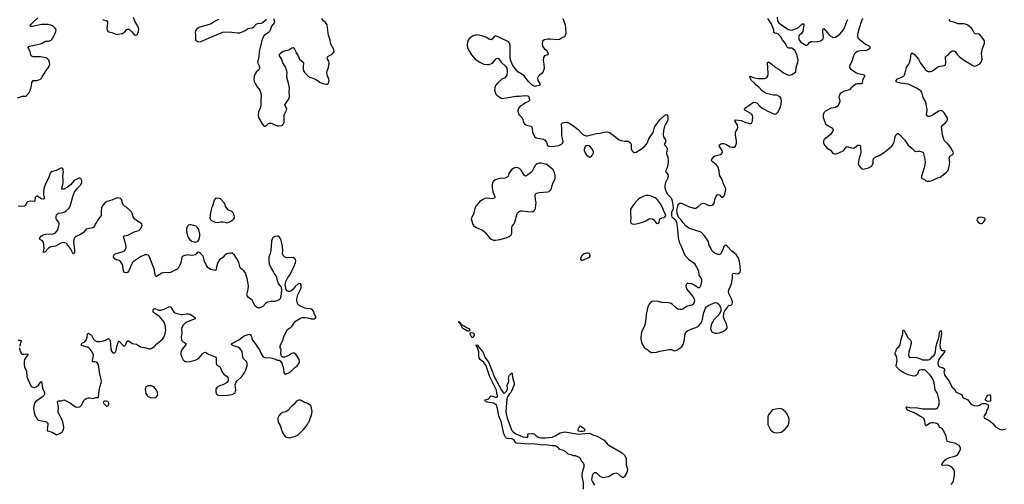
# Model space of a CAD drawing. Header units: inches. Extents: x 1649826 to 1814874, y 507393 to 641959.
# Tile 83 of 131: x 1718540 to 1737016, y 564904 to 573629. Entities that reach past the tile are written whole.
import ezdxf

# ---------------------------------------------------------------- set-up
doc = ezdxf.new("R2010")
doc.units = ezdxf.units.IN
doc.header["$MEASUREMENT"] = 0
for name, color, linetype in [('B7516', 7, 'Continuous'), ('B7517', 7, 'Continuous'), ('B7526', 7, 'Continuous'), ('B7527', 7, 'Continuous'), ('B7536', 7, 'Continuous'), ('B7537', 7, 'Continuous')]:
    doc.layers.add(name, color=color, linetype=linetype)

msp = doc.modelspace()

# ---------------------------------------------------------------- linework, layer by layer
at = {"layer": 'B7516', "color": 6, "elevation": 500}
for points in [[(1720000, 569856), (1719986, 569830), (1719956, 569790), (1719942, 569750), (1719930, 569732), (1719910, 569723), (1719810, 569704), (1719790, 569694), (1719730, 569626), (1719670, 569591), (1719613, 569567), (1719589, 569551), (1719569, 569531), (1719555, 569505), (1719547, 569450), (1719570, 569310), (1719571, 569270), (1719567, 569253), (1719550, 569235), (1719530, 569256), (1719497, 569317), (1719433, 569413), (1719410, 569433), (1719370, 569442), (1719310, 569430), (1719210, 569379), (1719130, 569366), (1719110, 569358), (1719083, 569337), (1719010, 569262), (1718990, 569259), (1718987, 569270), (1718997, 569330), (1718989, 569449), (1718970, 569476), (1718915, 569510), (1718918, 569530), (1718947, 569570), (1718983, 569590), (1719030, 569599), (1719170, 569610), (1719210, 569629), (1719231, 569650), (1719250, 569676), (1719263, 569710), (1719281, 569790), (1719279, 569810), (1719270, 569830), (1719242, 569862), (1719226, 569890), (1719224, 569930), (1719233, 569967), (1719250, 569986), (1719267, 569993), (1719310, 570000)], [(1718510, 567608), (1718551, 567611), (1718565, 567605), (1718566, 567590), (1718538, 567490)], [(1720000, 567180), (1719978, 567198), (1719950, 567205), (1719907, 567207), (1719904, 567230), (1719920, 567290), (1719923, 567330), (1719899, 567390), (1719862, 567442), (1719841, 567461), (1719810, 567479), (1719699, 567510), (1719700, 567530), (1719707, 567553), (1719760, 567580), (1719785, 567610), (1719806, 567670), (1719812, 567728), (1719830, 567742), (1719890, 567704), (1719928, 567628), (1719950, 567607), (1719990, 567585), (1720000, 567585)], [(1718536, 567470), (1718546, 567426), (1718570, 567365), (1718590, 567347), (1718614, 567346), (1718670, 567357), (1718697, 567350), (1718690, 567330), (1718630, 567250), (1718622, 567210), (1718624, 567150), (1718633, 567110), (1718670, 567030), (1718677, 566930), (1718686, 566890), (1718727, 566810), (1718750, 566756), (1718770, 566736), (1718790, 566728), (1718810, 566725), (1718850, 566734), (1718892, 566768), (1718930, 566825), (1718950, 566836), (1718952, 566832), (1718967, 566710), (1719003, 566630), (1719008, 566610), (1719005, 566595), (1718991, 566570), (1718970, 566546), (1718860, 566470), (1718836, 566450), (1718821, 566430), (1718810, 566395), (1718801, 566330), (1718810, 566250), (1718832, 566190), (1718866, 566130), (1718889, 566109), (1719022, 566082), (1719047, 566070), (1719059, 566059), (1719066, 566050), (1719070, 566030), (1719053, 565930), (1719065, 565910), (1719150, 565886), (1719210, 565843), (1719230, 565835), (1719290, 565856), (1719335, 565885), (1719352, 565908), (1719362, 565930), (1719368, 565970), (1719356, 566050), (1719333, 566130), (1719265, 566250), (1719262, 566270), (1719267, 566350), (1719249, 566450), (1719257, 566463), (1719271, 566469), (1719327, 566473), (1719370, 566488), (1719390, 566485), (1719423, 566463), (1719495, 566430), (1719590, 566358), (1719630, 566350), (1719670, 566360), (1719690, 566376), (1719705, 566395), (1719745, 566475), (1719764, 566496), (1719790, 566514), (1719830, 566527), (1719850, 566528), (1719910, 566513), (1719970, 566536), (1720000, 566532)]]:
    msp.add_lwpolyline(points, dxfattribs=at)
at = {"layer": 'B7517', "color": 6, "elevation": 500}
for points in [[(1718497, 572163), (1718590, 572191), (1718650, 572196), (1718670, 572204), (1718710, 572248), (1718743, 572310), (1718764, 572390), (1718771, 572449), (1718778, 572470), (1718795, 572485), (1718870, 572490), (1718930, 572511), (1718948, 572530), (1718962, 572558), (1719002, 572610), (1719033, 572667), (1719080, 572730), (1719104, 572790), (1719099, 572830), (1719086, 572866), (1719069, 572889), (1719035, 572910), (1718930, 572932), (1718791, 572931), (1718770, 572943), (1718751, 572970), (1718740, 573030), (1718704, 573090), (1718700, 573110), (1718710, 573123), (1718728, 573132), (1718810, 573153), (1718930, 573177), (1718965, 573190), (1719010, 573220), (1719030, 573227), (1719090, 573226), (1719130, 573242), (1719145, 573255), (1719160, 573280), (1719211, 573390), (1719225, 573430), (1719221, 573450), (1719209, 573470), (1719168, 573508), (1719126, 573526), (1719077, 573537), (1718950, 573542), (1718783, 573503), (1718750, 573500), (1718736, 573510), (1718746, 573530), (1718782, 573570), (1718879, 573661)], [(1719310, 570000), (1719350, 570006), (1719382, 570018), (1719410, 570037), (1719468, 570092), (1719480, 570110), (1719494, 570146), (1719538, 570310), (1719568, 570392), (1719618, 570462), (1719690, 570530), (1719707, 570570), (1719705, 570610), (1719690, 570645), (1719670, 570655), (1719650, 570654), (1719565, 570610), (1719495, 570525), (1719438, 570482), (1719370, 570449), (1719350, 570444), (1719330, 570449), (1719329, 570470), (1719349, 570530), (1719357, 570570), (1719359, 570610), (1719351, 570690), (1719365, 570770), (1719359, 570810), (1719348, 570828), (1719330, 570841), (1719310, 570839), (1719223, 570797), (1719130, 570771), (1719110, 570750), (1719089, 570670), (1719020, 570530), (1718992, 570450), (1718984, 570390), (1718988, 570348), (1719001, 570290), (1718997, 570263), (1718982, 570258), (1718950, 570265), (1718890, 570305), (1718870, 570312), (1718852, 570308), (1718833, 570287), (1718824, 570230), (1718810, 570213), (1718750, 570222), (1718710, 570218), (1718690, 570209), (1718670, 570191), (1718650, 570139), (1718633, 570127), (1718590, 570123), (1718510, 570128)]]:
    msp.add_lwpolyline(points, dxfattribs=at)
at = {"layer": 'B7526', "color": 6}
msp.add_line((1729999, 570000, 500), (1730000, 569995, 500), dxfattribs=at)
for points, elevation in [([(1720000, 567585), (1720050, 567586), (1720089, 567591), (1720148, 567612), (1720190, 567633), (1720210, 567633), (1720224, 567624), (1720233, 567613), (1720236, 567596), (1720250, 567450), (1720264, 567404), (1720290, 567373), (1720310, 567368), (1720330, 567379), (1720338, 567390), (1720350, 567418), (1720364, 567490), (1720384, 567556), (1720390, 567571), (1720410, 567592), (1720470, 567521), (1720490, 567506), (1720510, 567498), (1720525, 567515), (1720542, 567570), (1720570, 567600), (1720590, 567597), (1720651, 567551), (1720735, 567535), (1720810, 567487), (1720910, 567465), (1720970, 567445), (1720990, 567446), (1721010, 567453), (1721070, 567493), (1721115, 567545), (1721224, 567636), (1721245, 567670), (1721262, 567710), (1721282, 567798), (1721273, 567893), (1721250, 567946), (1721190, 568027), (1721170, 568047), (1721090, 568106), (1721050, 568130), (1721042, 568150), (1721042, 568170), (1721050, 568193), (1721070, 568203), (1721090, 568201), (1721150, 568176), (1721190, 568173), (1721250, 568193), (1721350, 568245), (1721370, 568235), (1721390, 568214), (1721442, 568130), (1721470, 568115), (1721570, 568093), (1721590, 568091), (1721670, 568108), (1721710, 568105), (1721730, 568098), (1721816, 568050), (1721835, 568030), (1721834, 568010), (1721730, 567976), (1721659, 567941), (1721606, 567890), (1721585, 567850), (1721578, 567810), (1721581, 567750), (1721570, 567670), (1721575, 567615), (1721590, 567590), (1721636, 567570), (1721661, 567550), (1721658, 567530), (1721646, 567510), (1721597, 567450), (1721565, 567390), (1721564, 567350), (1721583, 567290), (1721610, 567239), (1721635, 567215), (1721670, 567205), (1721730, 567213), (1721830, 567237), (1721870, 567252), (1721910, 567280), (1721970, 567355), (1721990, 567371), (1722030, 567385), (1722085, 567345), (1722210, 567301), (1722220, 567290), (1722227, 567270), (1722226, 567186), (1722234, 567154), (1722250, 567137), (1722290, 567117), (1722303, 567103), (1722340, 567010), (1722370, 566974), (1722432, 566930), (1722443, 566910), (1722450, 566870), (1722443, 566830), (1722424, 566810), (1722350, 566770), (1722290, 566752), (1722248, 566730), (1722231, 566710), (1722224, 566690), (1722221, 566650), (1722227, 566610), (1722250, 566586), (1722270, 566581), (1722393, 566573), (1722530, 566593), (1722555, 566605), (1722581, 566630), (1722591, 566650), (1722594, 566670), (1722584, 566770), (1722595, 566810), (1722617, 566843), (1722706, 566930), (1722751, 566990), (1722784, 567056), (1722806, 567130), (1722807, 567170), (1722794, 567210), (1722741, 567261), (1722725, 567290), (1722715, 567390), (1722710, 567410), (1722675, 567450), (1722638, 567478), (1722570, 567497), (1722530, 567515), (1722513, 567530), (1722519, 567550), (1722650, 567620), (1722752, 567690), (1722830, 567720), (1722850, 567722), (1722870, 567714), (1722884, 567690), (1722901, 567630), (1722911, 567611), (1722961, 567550), (1722990, 567499), (1723038, 567430), (1723073, 567353), (1723110, 567301), (1723150, 567282), (1723210, 567287), (1723275, 567275), (1723322, 567262), (1723370, 567235), (1723410, 567235), (1723430, 567224), (1723457, 567177), (1723470, 567136), (1723485, 567110), (1723498, 567010), (1723505, 566990), (1723530, 566975), (1723590, 566998), (1723630, 567024), (1723704, 567096), (1723750, 567128), (1723793, 567190), (1723793, 567210), (1723782, 567250), (1723750, 567310), (1723725, 567345), (1723690, 567369), (1723670, 567369), (1723650, 567362), (1723590, 567326), (1723510, 567290), (1723470, 567294), (1723451, 567311), (1723444, 567324), (1723439, 567370), (1723448, 567430), (1723443, 567450), (1723428, 567470), (1723425, 567490), (1723430, 567510), (1723470, 567590), (1723505, 567690), (1723567, 567813), (1723588, 567830), (1723631, 567849), (1723650, 567865), (1723668, 567890), (1723695, 567945), (1723713, 567967), (1723810, 568027), (1723850, 568038), (1723898, 568038), (1723949, 568029), (1724009, 568009), (1724031, 568009), (1724067, 568013), (1724089, 568030), (1724102, 568050), (1724093, 568070), (1724072, 568090), (1724059, 568150), (1724023, 568190), (1723990, 568202), (1723930, 568203), (1723890, 568212), (1723783, 568263), (1723770, 568272), (1723759, 568290), (1723741, 568350), (1723738, 568390), (1723757, 568463), (1723786, 568510), (1723819, 568590), (1723825, 568650), (1723810, 568669), (1723790, 568676), (1723766, 568670), (1723710, 568617), (1723672, 568568), (1723630, 568532), (1723610, 568525), (1723585, 568525), (1723560, 568540), (1723542, 568562), (1723522, 568650), (1723536, 568710), (1723574, 568786), (1723611, 568830), (1723645, 568910), (1723687, 568990), (1723715, 569070), (1723721, 569110), (1723710, 569135), (1723670, 569166), (1723570, 569156), (1723550, 569160), (1723510, 569178), (1723482, 569202), (1723473, 569230), (1723475, 569290), (1723469, 569370), (1723444, 569490), (1723427, 569527), (1723410, 569550), (1723390, 569564), (1723370, 569566), (1723330, 569555), (1723290, 569530), (1723278, 569510), (1723266, 569470), (1723251, 569290), (1723240, 569240), (1723216, 569170), (1723214, 569110), (1723223, 569043), (1723263, 568950), (1723302, 568890), (1723320, 568850), (1723350, 568810), (1723370, 568730), (1723390, 568682), (1723410, 568650), (1723435, 568630), (1723446, 568606), (1723450, 568550), (1723439, 568430), (1723425, 568390), (1723410, 568370), (1723398, 568362), (1723330, 568340), (1723250, 568338), (1723190, 568322), (1723167, 568310), (1723110, 568248), (1723050, 568220), (1723010, 568220), (1722985, 568230), (1722958, 568250), (1722901, 568361), (1722830, 568418), (1722810, 568443), (1722805, 568465), (1722806, 568490), (1722826, 568570), (1722832, 568630), (1722809, 568770), (1722784, 568850), (1722770, 568880), (1722746, 568910), (1722685, 568965), (1722672, 568992), (1722650, 569070), (1722610, 569150), (1722570, 569210), (1722530, 569244), (1722490, 569246), (1722430, 569231), (1722410, 569221), (1722390, 569208), (1722350, 569166), (1722290, 569117), (1722258, 569070), (1722235, 568990), (1722230, 568930), (1722210, 568918), (1722130, 568935), (1722094, 568954), (1722073, 568973), (1722046, 569010), (1722030, 569055), (1722008, 569090), (1721988, 569168), (1721975, 569195), (1721930, 569244), (1721910, 569259), (1721890, 569264), (1721870, 569249), (1721855, 569230), (1721830, 569214), (1721810, 569208), (1721750, 569200), (1721690, 569211), (1721670, 569210), (1721630, 569202), (1721609, 569191), (1721590, 569177), (1721580, 569160), (1721565, 569070), (1721552, 569030), (1721517, 568963), (1721497, 568943), (1721370, 568880), (1721330, 568875), (1721250, 568879), (1721210, 568870), (1721110, 568805), (1721087, 568810), (1721062, 568950), (1720970, 569189), (1720950, 569210), (1720930, 569216), (1720890, 569213), (1720810, 569174), (1720770, 569153), (1720677, 569090), (1720658, 569070), (1720636, 569030), (1720589, 568910), (1720570, 568888), (1720550, 568876), (1720530, 568873), (1720510, 568882), (1720490, 568910), (1720476, 568996), (1720467, 569030), (1720446, 569070), (1720430, 569091), (1720410, 569105), (1720390, 569112), (1720350, 569117), (1720330, 569130), (1720303, 569170), (1720298, 569190), (1720304, 569210), (1720330, 569232), (1720482, 569278), (1720505, 569290), (1720527, 569313), (1720540, 569350), (1720538, 569370), (1720521, 569450), (1720493, 569530), (1720490, 569550), (1720497, 569563), (1720510, 569573), (1720570, 569581), (1720690, 569643), (1720776, 569670), (1720790, 569680), (1720815, 569710), (1720835, 569750), (1720838, 569770), (1720830, 569796), (1720730, 569860), (1720692, 569892), (1720671, 569930), (1720650, 569994), (1720646, 570000)], 500), ([(1720068, 570000), (1720071, 569949), (1720010, 569875), (1720000, 569856)], 500), ([(1722118, 570000), (1722111, 569911), (1722115, 569890), (1722130, 569866), (1722210, 569826), (1722250, 569823), (1722310, 569832), (1722352, 569832), (1722390, 569829), (1722430, 569817), (1722450, 569822), (1722517, 569850), (1722558, 569890), (1722570, 569910), (1722573, 569930), (1722558, 569978), (1722546, 570000)], 500), ([(1727061, 570000), (1727059, 569990), (1727022, 569918), (1727015, 569890), (1727016, 569870), (1727044, 569784), (1727061, 569761), (1727106, 569726), (1727210, 569680), (1727254, 569654), (1727277, 569630), (1727353, 569533), (1727385, 569505), (1727430, 569486), (1727470, 569488), (1727550, 569500), (1727667, 569533), (1727725, 569555), (1727758, 569582), (1727766, 569594), (1727776, 569624), (1727776, 569730), (1727782, 569750), (1727813, 569790), (1727833, 569827), (1727878, 569990), (1727884, 570000)], 500), ([(1729122, 564810), (1729120, 564930), (1729098, 565050), (1729095, 565090), (1729115, 565185), (1729132, 565230), (1729132, 565272), (1729120, 565300), (1729081, 565341), (1729066, 565386), (1729045, 565410), (1728970, 565436), (1728930, 565436), (1728890, 565457), (1728830, 565472), (1728780, 565520), (1728730, 565545), (1728675, 565555), (1728629, 565609), (1728590, 565625), (1728530, 565625), (1728410, 565644), (1728350, 565636), (1728170, 565665), (1728090, 565657), (1727870, 565678), (1727850, 565684), (1727822, 565730), (1727790, 565753), (1727770, 565761), (1727690, 565763), (1727673, 565770), (1727655, 565790), (1727628, 565850), (1727572, 566090), (1727546, 566150), (1727534, 566190), (1727510, 566290), (1727509, 566329), (1727489, 566390), (1727430, 566429), (1727310, 566449), (1727269, 566470), (1727282, 566490), (1727337, 566510), (1727357, 566530), (1727370, 566552), (1727390, 566565), (1727470, 566542), (1727490, 566541), (1727504, 566550), (1727507, 566570), (1727495, 566610), (1727488, 566670), (1727365, 566925), (1727294, 567130), (1727251, 567191), (1727180, 567250), (1727162, 567282), (1727153, 567330), (1727156, 567390), (1727123, 567483), (1727106, 567510), (1727110, 567523), (1727130, 567524), (1727157, 567477), (1727232, 567390), (1727251, 567350), (1727268, 567290), (1727335, 567195), (1727414, 567014), (1727428, 566968), (1727487, 566847), (1727580, 566670), (1727610, 566625), (1727630, 566609), (1727672, 566650), (1727696, 566690), (1727690, 566770), (1727718, 566830), (1727718, 566870), (1727712, 566890), (1727718, 566930), (1727730, 566953), (1727770, 566993), (1727790, 566992), (1727783, 566977), (1727785, 566910), (1727815, 566830), (1727819, 566810), (1727816, 566770), (1727770, 566653), (1727756, 566630), (1727725, 566595), (1727687, 566533), (1727679, 566510), (1727663, 566270), (1727667, 566227), (1727690, 566143), (1727774, 565914), (1727793, 565893), (1727853, 565853), (1727936, 565816), (1727990, 565796), (1728050, 565788), (1728069, 565791), (1728079, 565810), (1728074, 565830), (1728076, 565844), (1728086, 565850), (1728150, 565860), (1728170, 565859), (1728194, 565850), (1728230, 565814), (1728270, 565790), (1728290, 565782), (1728330, 565776), (1728410, 565776), (1728530, 565792), (1728587, 565813), (1728684, 565870), (1728770, 565888), (1729027, 565847), (1729150, 565860), (1729230, 565862), (1729310, 565828), (1729375, 565810), (1729510, 565735), (1729567, 565667), (1729598, 565638), (1729830, 565503), (1729890, 565450), (1729915, 565410), (1729919, 565390), (1729923, 565270), (1729948, 565190), (1729948, 565170), (1729936, 565124), (1729888, 565050), (1729870, 565032), (1729850, 565033), (1729830, 565044), (1729774, 565094), (1729750, 565107), (1729731, 565111), (1729710, 565109), (1729682, 565098), (1729590, 565042), (1729550, 565039), (1729490, 565028), (1729430, 565051), (1729382, 565102), (1729350, 565122), (1729322, 565118), (1729299, 565101), (1729280, 565060), (1729272, 564990), (1729286, 564950), (1729324, 564890)], 400), ([(1720000, 566532), (1720009, 566531), (1720022, 566538), (1720033, 566670), (1720051, 566750), (1720072, 566808), (1720077, 566850), (1720045, 566970), (1720018, 567150), (1720000, 567180), (1720000, 567180)], 500)]:
    msp.add_lwpolyline(points, dxfattribs=dict(at, elevation=elevation))
for points, elevation in [([(1721730, 569775), (1721710, 569769), (1721688, 569750), (1721671, 569709), (1721673, 569650), (1721692, 569570), (1721709, 569530), (1721739, 569490), (1721770, 569467), (1721830, 569453), (1721870, 569463), (1721890, 569479), (1721903, 569497), (1721915, 569530), (1721921, 569570), (1721919, 569610), (1721900, 569690), (1721870, 569734), (1721851, 569751), (1721830, 569760), (1721750, 569775)], 500), ([(1729190, 569244), (1729170, 569243), (1729135, 569230), (1729110, 569213), (1729090, 569192), (1729065, 569150), (1729064, 569130), (1729090, 569112), (1729110, 569112), (1729150, 569129), (1729230, 569170), (1729243, 569190), (1729247, 569210), (1729233, 569233), (1729210, 569242)], 500), ([(1726950, 567779), (1726930, 567787), (1726893, 567813), (1726858, 567830), (1726822, 567890), (1726821, 567899), (1726826, 567906), (1726810, 567909), (1726809, 567929), (1726790, 567930), (1726779, 567950), (1726783, 567957), (1726790, 567965), (1726799, 567941), (1726794, 567934), (1726810, 567931), (1726811, 567911), (1726830, 567911), (1726839, 567899), (1726890, 567874), (1726927, 567847), (1726969, 567829), (1726979, 567810), (1726978, 567790), (1726970, 567780)], 400), ([(1727050, 567659), (1727030, 567664), (1727010, 567687), (1726999, 567710), (1726993, 567730), (1726996, 567744), (1727008, 567752), (1727050, 567747), (1727070, 567730), (1727071, 567710)], 400), ([(1721010, 566754), (1720947, 566753), (1720910, 566732), (1720898, 566710), (1720895, 566690), (1720909, 566610), (1720935, 566570), (1720954, 566550), (1720990, 566532), (1721010, 566529), (1721090, 566535), (1721110, 566546), (1721128, 566570), (1721133, 566590), (1721128, 566630), (1721110, 566672), (1721056, 566736)], 500), ([(1723770, 566487), (1723733, 566467), (1723692, 566408), (1723650, 566374), (1723570, 566287), (1723532, 566268), (1723470, 566255), (1723432, 566228), (1723404, 566190), (1723387, 566150), (1723383, 566130), (1723390, 566070), (1723426, 566006), (1723467, 565890), (1723504, 565824), (1723530, 565798), (1723570, 565782), (1723610, 565779), (1723650, 565788), (1723714, 565806), (1723764, 565830), (1723869, 565931), (1723927, 566010), (1723947, 566053), (1723968, 566072), (1723975, 566085), (1724020, 566230), (1724027, 566270), (1724025, 566305), (1724009, 566369), (1723994, 566390), (1723950, 566419), (1723870, 566448), (1723850, 566465), (1723810, 566485)], 500), ([(1720170, 566467), (1720130, 566465), (1720106, 566454), (1720115, 566430), (1720150, 566391), (1720170, 566374), (1720190, 566374), (1720209, 566390), (1720216, 566410), (1720214, 566430), (1720199, 566450)], 500), ([(1729110, 565894), (1729070, 565895), (1729030, 565903), (1729021, 565910), (1729019, 565930), (1729024, 565950), (1729030, 565965), (1729042, 565978), (1729050, 566001), (1729070, 565998), (1729132, 565952), (1729146, 565930), (1729140, 565910), (1729130, 565901)], 400)]:
    msp.add_lwpolyline(points, close=True, dxfattribs=dict(at, elevation=elevation))
at = {"layer": 'B7527', "color": 6, "elevation": 500}
for points in [[(1720094, 573630), (1720174, 573610), (1720187, 573590), (1720190, 573570), (1720176, 573456), (1720181, 573430), (1720192, 573412), (1720210, 573402), (1720270, 573388), (1720330, 573362), (1720370, 573354), (1720390, 573356), (1720467, 573373), (1720490, 573383), (1720510, 573396), (1720550, 573445), (1720570, 573453), (1720590, 573449), (1720610, 573436), (1720638, 573410), (1720680, 573360), (1720710, 573341), (1720730, 573342), (1720750, 573356), (1720772, 573408), (1720774, 573450), (1720757, 573510), (1720700, 573600), (1720673, 573670)], [(1722270, 573630), (1722219, 573610), (1722141, 573559), (1722101, 573539), (1721919, 573490), (1721859, 573450), (1721841, 573419), (1721836, 573390), (1721840, 573350), (1721837, 573270), (1721840, 573250), (1721850, 573230), (1721890, 573214), (1721942, 573218), (1722170, 573322), (1722350, 573396), (1722470, 573401), (1722571, 573391), (1722630, 573380), (1722670, 573382), (1722770, 573424), (1722830, 573461), (1722850, 573468), (1722910, 573474), (1722930, 573489), (1722977, 573543), (1723010, 573555), (1723070, 573561), (1723090, 573572), (1723170, 573637)], [(1723300, 573650), (1723324, 573590), (1723318, 573570), (1723265, 573510), (1723239, 573430), (1723227, 573410), (1723208, 573390), (1723150, 573350), (1723130, 573330), (1723103, 573290), (1723083, 573237), (1723062, 573130), (1723032, 573030), (1723029, 572930), (1723007, 572850), (1723005, 572830), (1723010, 572810), (1723038, 572750), (1723042, 572730), (1723038, 572710), (1723027, 572690), (1722979, 572641), (1722958, 572610), (1722940, 572570), (1722936, 572510), (1722943, 572470), (1722958, 572430), (1722995, 572370), (1723047, 572307), (1723066, 572250), (1723071, 572190), (1723064, 572110), (1723066, 572014), (1723055, 571970), (1723020, 571890), (1723014, 571830), (1723024, 571790), (1723092, 571672), (1723119, 571639), (1723130, 571631), (1723149, 571629), (1723170, 571640), (1723210, 571679), (1723230, 571687), (1723250, 571687), (1723270, 571680), (1723370, 571635), (1723410, 571634), (1723450, 571644), (1723470, 571655), (1723490, 571675), (1723501, 571699), (1723506, 571834), (1723515, 571865), (1723548, 571930), (1723552, 571950), (1723548, 571970), (1723520, 572010), (1723518, 572030), (1723540, 572070), (1723583, 572130), (1723603, 572177), (1723605, 572210), (1723596, 572270), (1723601, 572350), (1723592, 572412), (1723554, 572550), (1723552, 572570), (1723559, 572630), (1723554, 572670), (1723524, 572750), (1723481, 572821), (1723450, 572897), (1723414, 572950), (1723414, 572970), (1723424, 572990), (1723472, 573030), (1723510, 573045), (1723590, 573066), (1723650, 573101), (1723670, 573105), (1723690, 573093), (1723710, 573060), (1723730, 573008), (1723766, 572950), (1723791, 572891), (1723860, 572830), (1723867, 572810), (1723857, 572750), (1723858, 572710), (1723867, 572670), (1723891, 572630), (1723950, 572574), (1723982, 572550), (1724090, 572510), (1724170, 572459), (1724210, 572439), (1724250, 572425), (1724290, 572418), (1724310, 572419), (1724330, 572433), (1724344, 572456), (1724348, 572490), (1724344, 572510), (1724315, 572575), (1724302, 572630), (1724309, 572669), (1724332, 572730), (1724346, 572810), (1724339, 572850), (1724316, 572890), (1724312, 572910), (1724325, 572935), (1724410, 572990), (1724430, 573010), (1724440, 573030), (1724435, 573070), (1724376, 573170), (1724358, 573270), (1724334, 573330), (1724311, 573531), (1724287, 573570), (1724233, 573613), (1724210, 573650)], [(1728733, 573650), (1728773, 573530), (1728783, 573470), (1728788, 573370), (1728774, 573330), (1728755, 573310), (1728710, 573280), (1728670, 573260), (1728627, 573253), (1728494, 573266), (1728450, 573264), (1728390, 573254), (1728357, 573230), (1728344, 573190), (1728350, 573130), (1728381, 573090), (1728417, 573057), (1728439, 573030), (1728459, 572990), (1728448, 572972), (1728391, 572949), (1728376, 572930), (1728369, 572910), (1728364, 572870), (1728374, 572794), (1728379, 572710), (1728366, 572654), (1728340, 572620), (1728294, 572590), (1728274, 572570), (1728255, 572530), (1728265, 572490), (1728303, 572430), (1728308, 572410), (1728290, 572396), (1728230, 572378), (1728210, 572375), (1728190, 572378), (1728158, 572398), (1728091, 572470), (1728002, 572582), (1727890, 572653), (1727791, 572770), (1727758, 572858), (1727743, 572910), (1727746, 573070), (1727742, 573142), (1727730, 573190), (1727711, 573211), (1727557, 573290), (1727490, 573319), (1727470, 573324), (1727446, 573314), (1727430, 573297), (1727413, 573267), (1727390, 573254), (1727350, 573264), (1727290, 573298), (1727230, 573321), (1727150, 573340), (1727110, 573343), (1727050, 573328), (1727010, 573303), (1726974, 573270), (1726955, 573245), (1726942, 573210), (1726936, 573150), (1726942, 573110), (1726950, 573090), (1726982, 573030), (1727021, 572970), (1727090, 572890), (1727172, 572830), (1727210, 572810), (1727250, 572796), (1727310, 572788), (1727351, 572789), (1727410, 572815), (1727439, 572841), (1727483, 572897), (1727490, 572903), (1727510, 572907), (1727530, 572896), (1727578, 572830), (1727661, 572750), (1727674, 572730), (1727686, 572690), (1727688, 572650), (1727680, 572590), (1727642, 572538), (1727630, 572528), (1727590, 572510), (1727510, 572446), (1727470, 572395), (1727454, 572350), (1727450, 572310), (1727475, 572230), (1727492, 572212), (1727530, 572188), (1727562, 572162), (1727590, 572152), (1727670, 572159), (1727850, 572195), (1727910, 572194), (1728025, 572205), (1728070, 572200), (1728090, 572190), (1728102, 572162), (1728106, 572110), (1728088, 572092), (1728034, 572066), (1727990, 572036), (1727930, 572004), (1727905, 571975), (1727889, 571930), (1727889, 571910), (1727906, 571850), (1727968, 571788), (1727980, 571760), (1727990, 571710), (1728012, 571672), (1728049, 571649), (1728130, 571629), (1728151, 571611), (1728157, 571590), (1728165, 571510), (1728208, 571428), (1728233, 571413), (1728370, 571384), (1728391, 571370), (1728423, 571330), (1728435, 571310), (1728445, 571265), (1728470, 571255), (1728550, 571248), (1728622, 571258), (1728670, 571274), (1728706, 571294), (1728727, 571313), (1728736, 571330), (1728739, 571350), (1728714, 571450), (1728715, 571590), (1728707, 571653), (1728710, 571671), (1728728, 571692), (1728750, 571701), (1728790, 571704), (1728810, 571703), (1728850, 571689), (1728938, 571630), (1729017, 571570), (1729070, 571510), (1729110, 571475), (1729150, 571453), (1729168, 571448), (1729190, 571448), (1729367, 571493), (1729430, 571497), (1729510, 571519), (1729570, 571523), (1729610, 571511), (1729703, 571443), (1729790, 571372), (1729830, 571358), (1729890, 571349), (1729950, 571347), (1729977, 571337), (1730000, 571314)], [(1727884, 570000), (1727891, 570009), (1727910, 570025), (1727930, 570037), (1727970, 570042), (1728130, 570021), (1728170, 570030), (1728200, 570050), (1728210, 570065), (1728218, 570090), (1728227, 570150), (1728229, 570190), (1728219, 570250), (1728215, 570330), (1728219, 570350), (1728233, 570367), (1728260, 570380), (1728290, 570387), (1728446, 570394), (1728475, 570405), (1728505, 570435), (1728518, 570462), (1728539, 570541), (1728586, 570650), (1728591, 570670), (1728589, 570710), (1728569, 570770), (1728548, 570810), (1728510, 570848), (1728434, 570910), (1728384, 570924), (1728327, 570933), (1728288, 570932), (1728250, 570923), (1728232, 570910), (1728216, 570890), (1728190, 570849), (1728166, 570794), (1728150, 570773), (1728050, 570697), (1728030, 570693), (1728005, 570710), (1727950, 570803), (1727916, 570836), (1727890, 570848), (1727850, 570854), (1727810, 570840), (1727769, 570811), (1727741, 570779), (1727720, 570740), (1727704, 570690), (1727689, 570670), (1727650, 570655), (1727553, 570647), (1727470, 570622), (1727439, 570601), (1727415, 570570), (1727404, 570530), (1727404, 570476), (1727418, 570398), (1727454, 570310), (1727455, 570290), (1727450, 570282), (1727435, 570270), (1727410, 570265), (1727310, 570280), (1727267, 570273), (1727230, 570255), (1727170, 570208), (1727105, 570135), (1727082, 570090), (1727061, 570000)], [(1720646, 570000), (1720630, 570027), (1720550, 570104), (1720508, 570128), (1720490, 570146), (1720477, 570170), (1720450, 570252), (1720432, 570272), (1720410, 570280), (1720370, 570281), (1720350, 570277), (1720270, 570237), (1720183, 570217), (1720146, 570194), (1720104, 570150), (1720090, 570127), (1720077, 570090), (1720067, 570030), (1720068, 570000)], [(1722546, 570000), (1722544, 570004), (1722530, 570018), (1722510, 570032), (1722455, 570055), (1722444, 570064), (1722402, 570130), (1722388, 570170), (1722375, 570190), (1722310, 570263), (1722290, 570274), (1722230, 570275), (1722210, 570264), (1722190, 570237), (1722156, 570130), (1722140, 570090), (1722118, 570002), (1722118, 570000)], [(1730000, 570009), (1729999, 570001), (1729999, 570000)]]:
    msp.add_lwpolyline(points, dxfattribs=at)
msp.add_lwpolyline([(1729190, 571269), (1729162, 571258), (1729143, 571237), (1729133, 571190), (1729135, 571170), (1729150, 571130), (1729170, 571097), (1729230, 571047), (1729250, 571054), (1729270, 571068), (1729290, 571091), (1729307, 571130), (1729306, 571150), (1729290, 571190), (1729250, 571239), (1729222, 571262)], close=True, dxfattribs=at)
at = {"layer": 'B7536', "color": 6}
for points, elevation in [([(1730000, 569995), (1730009, 569910), (1730003, 569830), (1730010, 569810), (1730036, 569796), (1730071, 569791), (1730110, 569794), (1730165, 569805), (1730254, 569830), (1730290, 569849), (1730350, 569890), (1730377, 569897), (1730415, 569890), (1730437, 569870), (1730478, 569818), (1730510, 569804), (1730530, 569811), (1730538, 569822), (1730547, 569870), (1730563, 569897), (1730590, 569909), (1730630, 569916), (1730649, 569930), (1730664, 569950), (1730661, 569970), (1730645, 570000)], 500), ([(1730771, 570000), (1730771, 569950), (1730779, 569930), (1730837, 569877), (1730857, 569837), (1730869, 569790), (1730882, 569690), (1730896, 569530), (1730917, 569450), (1730955, 569375), (1731003, 569250), (1731024, 569210), (1731091, 569131), (1731195, 569055), (1731242, 568982), (1731278, 568910), (1731286, 568830), (1731325, 568770), (1731333, 568750), (1731336, 568710), (1731318, 568630), (1731309, 568611), (1731290, 568595), (1731270, 568595), (1731250, 568605), (1731192, 568650), (1731150, 568670), (1731084, 568676), (1731066, 568674), (1731050, 568662), (1731044, 568650), (1731043, 568617), (1731059, 568570), (1731070, 568550), (1731173, 568433), (1731195, 568390), (1731205, 568350), (1731193, 568307), (1731170, 568280), (1731150, 568268), (1731050, 568240), (1730985, 568195), (1730950, 568185), (1730930, 568185), (1730890, 568196), (1730857, 568217), (1730790, 568281), (1730750, 568304), (1730710, 568314), (1730590, 568319), (1730530, 568336), (1730430, 568344), (1730410, 568339), (1730396, 568330), (1730371, 568310), (1730355, 568290), (1730334, 568250), (1730321, 568210), (1730294, 568094), (1730288, 568010), (1730269, 567891), (1730252, 567849), (1730207, 567770), (1730195, 567670), (1730194, 567630), (1730213, 567550), (1730263, 567470), (1730276, 567456), (1730310, 567440), (1730371, 567390), (1730390, 567380), (1730410, 567377), (1730490, 567383), (1730550, 567402), (1730730, 567437), (1730770, 567433), (1730810, 567414), (1730830, 567409), (1730870, 567420), (1730930, 567458), (1730970, 567496), (1730990, 567531), (1731008, 567590), (1731027, 567730), (1731040, 567760), (1731070, 567786), (1731150, 567822), (1731230, 567849), (1731265, 567870), (1731290, 567892), (1731323, 567930), (1731348, 567972), (1731377, 568130), (1731408, 568212), (1731430, 568238), (1731470, 568266), (1731590, 568317), (1731630, 568312), (1731662, 568290), (1731693, 568230), (1731699, 568210), (1731700, 568180), (1731697, 568163), (1731665, 568095), (1731566, 567990), (1731550, 567970), (1731530, 567930), (1731514, 567890), (1731505, 567830), (1731515, 567790), (1731531, 567770), (1731568, 567748), (1731590, 567742), (1731630, 567741), (1731669, 567750), (1731750, 567780), (1731790, 567805), (1731812, 567830), (1731816, 567850), (1731812, 567890), (1731798, 567930), (1731767, 567990), (1731749, 568050), (1731752, 568108), (1731767, 568153), (1731810, 568206), (1731830, 568251), (1731850, 568261), (1731890, 568271), (1731909, 568290), (1731915, 568310), (1731915, 568330), (1731898, 568390), (1731850, 568490), (1731841, 568530), (1731851, 568570), (1731895, 568670), (1731914, 568770), (1731915, 568845), (1731921, 568859), (1731930, 568871), (1732010, 568858), (1732030, 568862), (1732050, 568876), (1732057, 568890), (1732063, 568930), (1732055, 569050), (1732050, 569090), (1732030, 569149), (1731990, 569216), (1731903, 569283), (1731817, 569377), (1731790, 569392), (1731770, 569389), (1731755, 569370), (1731734, 569306), (1731690, 569227), (1731670, 569218), (1731650, 569221), (1731590, 569240), (1731570, 569254), (1731537, 569290), (1731490, 569370), (1731480, 569390), (1731468, 569450), (1731458, 569470), (1731391, 569570), (1731333, 569630), (1731310, 569644), (1731110, 569710), (1731070, 569731), (1731049, 569749), (1730982, 569822), (1730950, 569872), (1730919, 569899), (1730902, 569922), (1730878, 569990), (1730878, 570000)], 500), ([(1736020, 564900), (1736050, 564938), (1736064, 564970), (1736081, 565090), (1736083, 565143), (1736076, 565170), (1736065, 565190), (1736030, 565226), (1735990, 565253), (1735950, 565266), (1735856, 565256), (1735850, 565257), (1735841, 565270), (1735846, 565290), (1735860, 565310), (1735901, 565359), (1735930, 565384), (1735990, 565410), (1736090, 565430), (1736130, 565454), (1736150, 565475), (1736171, 565510), (1736193, 565567), (1736192, 565590), (1736170, 565632), (1736090, 565679), (1735993, 565693), (1735949, 565709), (1735940, 565730), (1735927, 565810), (1735871, 565930), (1735850, 565949), (1735806, 565970), (1735791, 565990), (1735781, 566021), (1735770, 566037), (1735748, 566048), (1735690, 566059), (1735650, 566058), (1735610, 566043), (1735550, 566001), (1735535, 566015), (1735516, 566116), (1735511, 566131), (1735495, 566150), (1735430, 566181), (1735310, 566254), (1735215, 566290), (1735193, 566310), (1735181, 566330), (1735175, 566350), (1735181, 566359), (1735190, 566362), (1735270, 566340), (1735354, 566346), (1735490, 566321), (1735730, 566319), (1735754, 566330), (1735770, 566349), (1735780, 566370), (1735791, 566410), (1735795, 566465), (1735788, 566510), (1735761, 566610), (1735752, 566630), (1735716, 566676), (1735699, 566810), (1735684, 566864), (1735659, 566910), (1735630, 566950), (1735550, 567031), (1735530, 567047), (1735510, 567055), (1735470, 567055), (1735430, 567045), (1735405, 567030), (1735385, 566975), (1735370, 566956), (1735350, 566942), (1735310, 566935), (1735210, 566962), (1735130, 566995), (1735050, 567045), (1734993, 567110), (1734989, 567130), (1735003, 567230), (1735002, 567282), (1734993, 567313), (1734966, 567350), (1734967, 567370), (1734984, 567410), (1734996, 567450), (1735010, 567468), (1735037, 567483), (1735059, 567521), (1735069, 567551), (1735076, 567610), (1735114, 567730), (1735115, 567785), (1735121, 567799), (1735130, 567807), (1735150, 567770), (1735160, 567740), (1735204, 567664), (1735255, 567610), (1735267, 567587), (1735269, 567550), (1735255, 567505), (1735246, 567450), (1735222, 567390), (1735221, 567330), (1735230, 567296), (1735250, 567284), (1735310, 567290), (1735370, 567285), (1735410, 567274), (1735453, 567253), (1735484, 567244), (1735558, 567242), (1735590, 567243), (1735613, 567250), (1735630, 567263), (1735660, 567300), (1735699, 567330), (1735710, 567346), (1735723, 567390), (1735730, 567470), (1735747, 567550), (1735783, 567637), (1735796, 567684), (1735800, 567770), (1735810, 567783), (1735830, 567790), (1735836, 567730), (1735816, 567624), (1735809, 567510), (1735812, 567472), (1735830, 567429), (1735850, 567418), (1735890, 567415), (1735903, 567410), (1735895, 567390), (1735881, 567370), (1735810, 567286), (1735787, 567250), (1735774, 567210), (1735768, 567170), (1735776, 567136), (1735802, 567110), (1735869, 567089), (1735891, 567071), (1735892, 567050), (1735883, 567010), (1735903, 566950), (1735988, 566830), (1736030, 566735), (1736079, 566690), (1736116, 566636), (1736212, 566590), (1736227, 566570), (1736237, 566537), (1736246, 566526), (1736330, 566492), (1736384, 566424), (1736419, 566399), (1736450, 566385), (1736510, 566380), (1736550, 566393), (1736590, 566416), (1736617, 566423), (1736661, 566421), (1736704, 566404), (1736713, 566393), (1736717, 566370), (1736705, 566330), (1736683, 566290), (1736673, 566247), (1736641, 566190), (1736635, 566170), (1736645, 566145), (1736730, 566102), (1736792, 566052), (1736850, 565986), (1736930, 565938), (1736970, 565930), (1737050, 565943)], 400)]:
    msp.add_lwpolyline(points, dxfattribs=dict(at, elevation=elevation))
for points, elevation in [([(1736550, 569920), (1736519, 569910), (1736504, 569890), (1736502, 569870), (1736509, 569849), (1736526, 569826), (1736549, 569809), (1736570, 569803), (1736590, 569804), (1736610, 569810), (1736635, 569830), (1736659, 569870), (1736659, 569890), (1736644, 569904), (1736605, 569915)], 500), ([(1736730, 566460), (1736688, 566468), (1736659, 566490), (1736690, 566554), (1736710, 566581), (1736730, 566586), (1736750, 566585), (1736756, 566556), (1736758, 566490), (1736755, 566470), (1736750, 566464)], 400), ([(1732810, 566325), (1732730, 566318), (1732670, 566300), (1732653, 566290), (1732589, 566210), (1732578, 566170), (1732580, 566030), (1732590, 565999), (1732630, 565926), (1732670, 565890), (1732698, 565878), (1732750, 565873), (1732790, 565875), (1732830, 565886), (1732850, 565895), (1732902, 565938), (1732961, 566010), (1732975, 566050), (1732982, 566110), (1732979, 566130), (1732965, 566170), (1732930, 566239), (1732910, 566263), (1732850, 566314), (1732830, 566324)], 500)]:
    msp.add_lwpolyline(points, close=True, dxfattribs=dict(at, elevation=elevation))
at = {"layer": 'B7537', "color": 6, "elevation": 500}
for points in [[(1730878, 570000), (1730874, 570050), (1730899, 570150), (1730911, 570169), (1730930, 570182), (1730950, 570183), (1730970, 570177), (1731090, 570120), (1731189, 570089), (1731210, 570088), (1731230, 570092), (1731267, 570113), (1731330, 570170), (1731370, 570183), (1731410, 570173), (1731470, 570142), (1731490, 570137), (1731530, 570146), (1731557, 570163), (1731570, 570185), (1731593, 570270), (1731610, 570313), (1731630, 570340), (1731650, 570348), (1731670, 570341), (1731710, 570296), (1731730, 570295), (1731758, 570322), (1731772, 570350), (1731786, 570410), (1731789, 570450), (1731785, 570470), (1731756, 570530), (1731724, 570630), (1731671, 570710), (1731666, 570790), (1731639, 570870), (1731612, 570910), (1731540, 570960), (1731530, 570970), (1731522, 570990), (1731528, 571010), (1731570, 571062), (1731590, 571074), (1731690, 571100), (1731709, 571111), (1731724, 571130), (1731726, 571150), (1731720, 571170), (1731674, 571250), (1731668, 571270), (1731689, 571290), (1731718, 571302), (1731750, 571304), (1731790, 571290), (1731870, 571244), (1731910, 571233), (1731950, 571234), (1731970, 571256), (1731990, 571310), (1731994, 571350), (1731972, 571470), (1731970, 571510), (1731977, 571530), (1732004, 571570), (1732016, 571610), (1732009, 571650), (1731961, 571730), (1731970, 571750), (1732077, 571737), (1732150, 571707), (1732230, 571682), (1732258, 571682), (1732270, 571688), (1732279, 571701), (1732290, 571726), (1732293, 571750), (1732295, 571790), (1732291, 571830), (1732280, 571850), (1732259, 571870), (1732150, 571930), (1732138, 571950), (1732150, 571970), (1732224, 572016), (1732290, 572068), (1732310, 572078), (1732350, 572077), (1732379, 572059), (1732430, 572005), (1732471, 571970), (1732590, 571907), (1732690, 571862), (1732710, 571858), (1732730, 571861), (1732750, 571871), (1732770, 571901), (1732815, 571990), (1732831, 572050), (1732836, 572090), (1732826, 572146), (1732810, 572172), (1732790, 572189), (1732750, 572210), (1732686, 572214), (1732630, 572224), (1732550, 572245), (1732507, 572267), (1732475, 572295), (1732410, 572365), (1732362, 572402), (1732330, 572437), (1732270, 572489), (1732240, 572550), (1732240, 572560), (1732250, 572568), (1732303, 572543), (1732390, 572527), (1732514, 572526), (1732536, 572530), (1732558, 572542), (1732578, 572570), (1732586, 572610), (1732581, 572730), (1732570, 572810), (1732572, 572828), (1732590, 572838), (1732655, 572795), (1732719, 572739), (1732807, 572687), (1732875, 572630), (1732950, 572592), (1732990, 572588), (1733030, 572599), (1733096, 572644), (1733104, 572656), (1733109, 572730), (1733139, 572830), (1733146, 572870), (1733132, 572950), (1733111, 573009), (1733086, 573050), (1733050, 573084), (1733030, 573093), (1732970, 573094), (1732950, 573105), (1732906, 573190), (1732857, 573250), (1732820, 573310), (1732770, 573355), (1732750, 573367), (1732710, 573376), (1732693, 573390), (1732692, 573430), (1732682, 573470), (1732640, 573560), (1732582, 573650)], [(1732755, 573675), (1732763, 573610), (1732779, 573579), (1732820, 573540), (1732966, 573446), (1732990, 573436), (1733030, 573435), (1733117, 573463), (1733157, 573483), (1733210, 573540), (1733230, 573550), (1733252, 573552), (1733256, 573530), (1733233, 573410), (1733210, 573370), (1733167, 573330), (1733157, 573290), (1733158, 573270), (1733170, 573239), (1733195, 573210), (1733290, 573153), (1733310, 573151), (1733330, 573164), (1733361, 573199), (1733390, 573218), (1733410, 573221), (1733490, 573214), (1733510, 573217), (1733570, 573235), (1733605, 573255), (1733615, 573270), (1733625, 573310), (1733610, 573395), (1733610, 573445), (1733630, 573464), (1733722, 573350), (1733750, 573325), (1733790, 573299), (1733810, 573292), (1733850, 573301), (1733930, 573356), (1733992, 573430), (1734022, 573490), (1734057, 573583), (1734083, 573630)], [(1734357, 573650), (1734338, 573610), (1734290, 573470), (1734260, 573350), (1734261, 573310), (1734270, 573290), (1734290, 573265), (1734368, 573208), (1734409, 573169), (1734485, 573130), (1734498, 573110), (1734496, 573104), (1734490, 573090), (1734468, 573070), (1734430, 573050), (1734310, 573043), (1734264, 573030), (1734228, 573010), (1734207, 572990), (1734184, 572950), (1734146, 572834), (1734124, 572790), (1734110, 572750), (1734112, 572730), (1734130, 572704), (1734230, 572637), (1734270, 572621), (1734370, 572601), (1734390, 572590), (1734393, 572570), (1734356, 572490), (1734350, 572437), (1734346, 572430), (1734330, 572422), (1734270, 572426), (1734250, 572424), (1734230, 572416), (1734156, 572364), (1734110, 572310), (1734010, 572285), (1733943, 572250), (1733927, 572233), (1733915, 572190), (1733914, 572166), (1733928, 572110), (1733928, 572090), (1733908, 572030), (1733896, 572010), (1733870, 571991), (1733850, 571983), (1733770, 571966), (1733732, 571950), (1733660, 571910), (1733630, 571880), (1733616, 571836), (1733618, 571790), (1733656, 571690), (1733670, 571668), (1733710, 571634), (1733790, 571594), (1733802, 571570), (1733801, 571550), (1733792, 571530), (1733759, 571481), (1733710, 571436), (1733650, 571393), (1733630, 571370), (1733623, 571350), (1733626, 571310), (1733650, 571264), (1733690, 571217), (1733756, 571176), (1733790, 571130), (1733810, 571114), (1733847, 571107), (1733870, 571110), (1733910, 571126), (1733990, 571169), (1734010, 571186), (1734050, 571236), (1734070, 571245), (1734150, 571221), (1734190, 571218), (1734213, 571227), (1734270, 571270), (1734290, 571274), (1734309, 571269), (1734320, 571250), (1734323, 571130), (1734313, 571087), (1734292, 571030), (1734274, 570930), (1734278, 570910), (1734290, 570883), (1734330, 570841), (1734350, 570827), (1734370, 570825), (1734470, 570849), (1734515, 570870), (1734536, 570890), (1734546, 570910), (1734553, 570930), (1734557, 570990), (1734562, 571010), (1734575, 571030), (1734595, 571045), (1734670, 571078), (1734751, 571130), (1734905, 571255), (1734930, 571290), (1734948, 571332), (1734969, 571431), (1734981, 571459), (1734990, 571475), (1735009, 571491), (1735030, 571489), (1735147, 571367), (1735210, 571270), (1735289, 571209), (1735330, 571164), (1735350, 571151), (1735390, 571162), (1735430, 571160), (1735470, 571149), (1735493, 571133), (1735527, 571010), (1735530, 570950), (1735512, 570848), (1735465, 570690), (1735461, 570661), (1735470, 570645), (1735510, 570635), (1735546, 570606), (1735570, 570595), (1735610, 570598), (1735664, 570610), (1735749, 570651), (1735810, 570674), (1735930, 570763), (1735954, 570790), (1735970, 570825), (1735983, 570870), (1735992, 570950), (1735984, 571030), (1735986, 571050), (1735994, 571066), (1736035, 571090), (1736054, 571110), (1736061, 571130), (1736058, 571150), (1735996, 571256), (1735958, 571298), (1735895, 571355), (1735879, 571379), (1735856, 571470), (1735840, 571610), (1735844, 571630), (1735858, 571650), (1735911, 571690), (1735938, 571722), (1735948, 571750), (1735948, 571772), (1735942, 571790), (1735890, 571880), (1735870, 571900), (1735830, 571922), (1735790, 571913), (1735690, 571848), (1735630, 571816), (1735608, 571809), (1735590, 571810), (1735578, 571818), (1735566, 571830), (1735559, 571850), (1735571, 571930), (1735552, 572052), (1735538, 572090), (1735493, 572170), (1735467, 572267), (1735453, 572290), (1735370, 572343), (1735234, 572414), (1735210, 572421), (1735070, 572437), (1734990, 572464), (1734984, 572470), (1734986, 572486), (1735008, 572512), (1735110, 572560), (1735125, 572570), (1735142, 572590), (1735159, 572630), (1735184, 572730), (1735226, 572794), (1735238, 572822), (1735257, 572890), (1735271, 572989), (1735279, 573001), (1735290, 573009), (1735330, 572978), (1735408, 572890), (1735441, 572810), (1735509, 572730), (1735533, 572693), (1735560, 572670), (1735590, 572659), (1735630, 572658), (1735655, 572665), (1735690, 572683), (1735750, 572729), (1735790, 572751), (1735890, 572770), (1735910, 572784), (1735918, 572830), (1735913, 572907), (1735915, 572930), (1735931, 572949), (1735970, 572978), (1736014, 573026), (1736030, 573038), (1736050, 573046), (1736070, 573045), (1736093, 573033), (1736135, 572970), (1736177, 572930), (1736270, 572864), (1736441, 572761), (1736470, 572759), (1736510, 572774), (1736550, 572796), (1736582, 572830), (1736591, 572850), (1736599, 572890), (1736589, 572989), (1736592, 573030), (1736601, 573070), (1736645, 573190), (1736642, 573230), (1736619, 573270), (1736550, 573355), (1736530, 573366), (1736490, 573360), (1736470, 573363), (1736461, 573370), (1736450, 573382), (1736426, 573430), (1736399, 573470), (1736370, 573498), (1736330, 573527), (1736290, 573545), (1736250, 573553), (1736150, 573554), (1736070, 573582), (1736010, 573594), (1735990, 573610), (1735990, 573636)], [(1730000, 571314), (1730007, 571307), (1730012, 571290), (1730016, 571210), (1730030, 571170), (1730050, 571147), (1730070, 571136), (1730110, 571140), (1730190, 571190), (1730270, 571255), (1730302, 571290), (1730316, 571310), (1730348, 571392), (1730426, 571510), (1730452, 571610), (1730506, 571694), (1730568, 571770), (1730644, 571836), (1730670, 571849), (1730690, 571843), (1730705, 571810), (1730700, 571750), (1730690, 571718), (1730657, 571670), (1730637, 571630), (1730620, 571550), (1730613, 571470), (1730621, 571430), (1730657, 571370), (1730664, 571350), (1730659, 571330), (1730636, 571290), (1730644, 571270), (1730670, 571245), (1730691, 571210), (1730693, 571190), (1730675, 571130), (1730675, 571110), (1730702, 571050), (1730708, 570970), (1730709, 570950), (1730690, 570850), (1730659, 570790), (1730663, 570770), (1730690, 570743), (1730702, 570722), (1730709, 570690), (1730695, 570650), (1730656, 570570), (1730645, 570510), (1730648, 570470), (1730668, 570410), (1730695, 570355), (1730760, 570290), (1730777, 570250), (1730790, 570190), (1730802, 570090), (1730796, 570064), (1730771, 570010), (1730771, 570000)], [(1730645, 570000), (1730623, 570043), (1730608, 570090), (1730564, 570170), (1730510, 570245), (1730490, 570266), (1730464, 570284), (1730390, 570315), (1730334, 570326), (1730290, 570328), (1730250, 570317), (1730190, 570286), (1730158, 570262), (1730098, 570202), (1730027, 570110), (1730005, 570070), (1730000, 570009)]]:
    msp.add_lwpolyline(points, dxfattribs=at)

doc.saveas('drawing.dxf')
